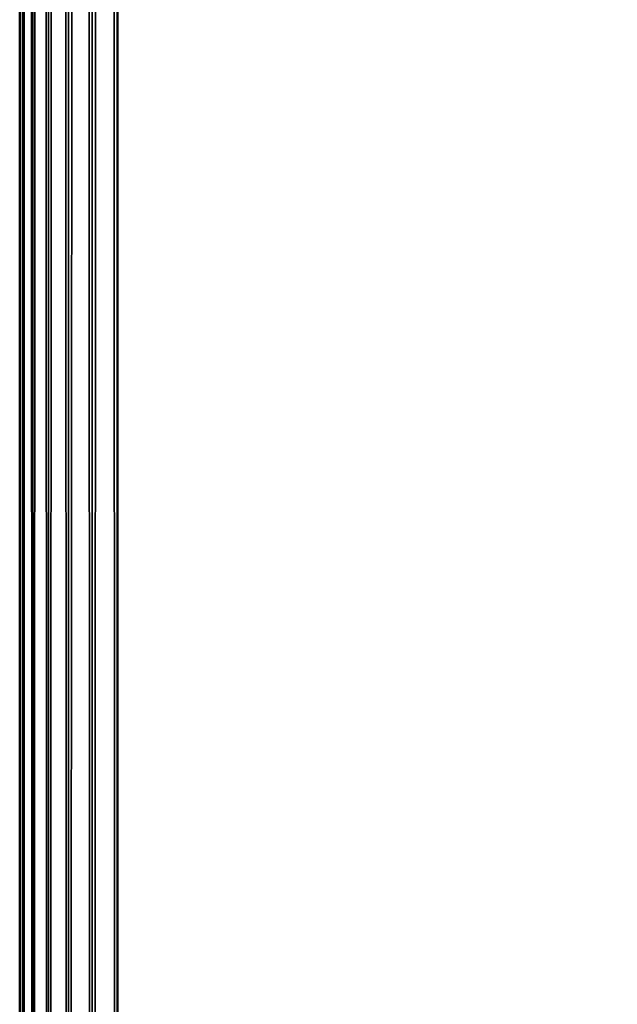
# Model space of a CAD drawing. Header units: millimetres. Extents: x 0 to 359, y -327 to 1.
# Tile 13 of 187: x 0 to 3, y -262 to -257. Entities that reach past the tile are written whole.
import ezdxf

# ---------------------------------------------------------------- set-up
doc = ezdxf.new("R2010")
doc.units = ezdxf.units.MM
doc.header["$MEASUREMENT"] = 0
doc.layers.add('0 Misc', color=7, linetype='Continuous', lineweight=35)

msp = doc.modelspace()

# ---------------------------------------------------------------- linework, layer by layer
at = {"layer": '0 Misc', "color": 160, "linetype": 'Continuous', "lineweight": 50}
for p, q in [((0, 0, 332.5), (0, -296, 332.5)), ((0.5, -296, 333), (0.5, 0, 333)), ((0, -296, 0.5), (0, 0, 0.5)), ((0.5, 0), (0.5, -296))]:
    msp.add_line(p, q, dxfattribs=at).dxf.unprotected_set("ltscale", 0)
at = {"layer": '0 Misc', "color": 5, "lineweight": 25}
for points, invisible_edges in [([(0, -296, 0.5), (0, 0, 332.5), (0, 0, 0.5)], 1), ([(0, -296, 0.5), (0, -296, 332.5), (0, 0, 332.5)], 12), ([(11.5, -296, 333), (0.5, 0, 333), (0.5, -296, 333)], 1), ([(11.5, -296, 333), (11.5, 0, 333), (0.5, 0, 333)], 12), ([(0.5, -296), (11.5, 0), (11.5, -296)], 1), ([(0.5, -296), (0.5, 0), (11.5, 0)], 12)]:
    msp.add_3dface(points, dxfattribs=dict(at, invisible_edges=invisible_edges))
for points in [[(0, 0, 332.5), (0, -296, 332.5), (0.017, -296, 332.6294)], [(0.017, 0, 332.6294), (0, 0, 332.5), (0.017, -296, 332.6294)], [(0, -296, 0.5), (0, 0, 0.5), (0.017, 0, 0.3706)], [(0.017, -296, 0.3706), (0, -296, 0.5), (0.017, 0, 0.3706)], [(0.067, 0, 332.75), (0.017, 0, 332.6294), (0.017, -296, 332.6294)], [(0.067, -296, 332.75), (0.067, 0, 332.75), (0.017, -296, 332.6294)], [(0.067, -296, 0.25), (0.017, -296, 0.3706), (0.017, 0, 0.3706)], [(0.067, 0, 0.25), (0.067, -296, 0.25), (0.017, 0, 0.3706)], [(0.067, -296, 332.75), (0.1465, -296, 332.8536), (0.067, 0, 332.75)], [(0.067, 0, 332.75), (0.1465, -296, 332.8536), (0.1465, 0, 332.8536)], [(0.067, 0, 0.25), (0.1465, 0, 0.1465), (0.067, -296, 0.25)], [(0.067, -296, 0.25), (0.1465, 0, 0.1465), (0.1465, -296, 0.1465)], [(0.1465, 0, 332.8536), (0.1465, -296, 332.8536), (0.25, -296, 332.933)], [(0.25, 0, 332.933), (0.1465, 0, 332.8536), (0.25, -296, 332.933)], [(0.1465, -296, 0.1465), (0.1465, 0, 0.1465), (0.25, 0, 0.067)], [(0.25, -296, 0.067), (0.1465, -296, 0.1465), (0.25, 0, 0.067)], [(0.3706, 0, 332.983), (0.25, 0, 332.933), (0.25, -296, 332.933)], [(0.3706, -296, 332.983), (0.3706, 0, 332.983), (0.25, -296, 332.933)], [(0.3706, -296, 0.017), (0.25, -296, 0.067), (0.25, 0, 0.067)], [(0.3706, 0, 0.017), (0.3706, -296, 0.017), (0.25, 0, 0.067)], [(0.3706, -296, 332.983), (0.5, -296, 333), (0.3706, 0, 332.983)], [(0.3706, 0, 332.983), (0.5, -296, 333), (0.5, 0, 333)], [(0.3706, 0, 0.017), (0.5, 0), (0.3706, -296, 0.017)], [(0.3706, -296, 0.017), (0.5, 0), (0.5, -296)]]:
    msp.add_3dface(points, dxfattribs=at)

doc.saveas('drawing.dxf')
